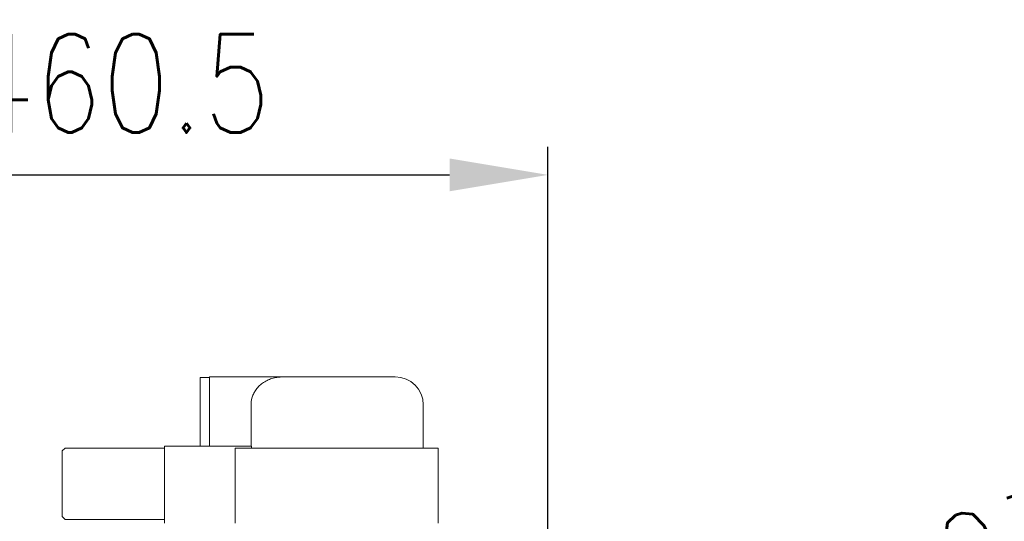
# Model space of a CAD drawing. Header units: millimetres. Extents: x 12388 to 56229, y -202 to 7369.
# Tile 23 of 88: x 15321 to 15846, y 5293 to 5561. Entities that reach past the tile are written whole.
import ezdxf

# ---------------------------------------------------------------- set-up
doc = ezdxf.new("R2010")
doc.units = ezdxf.units.MM
doc.header["$LTSCALE"] = 40
doc.layers.add('AM_5', color=3, linetype='Continuous', lineweight=25)
doc.styles.add('HHI_Dims', font='simplex.shx', dxfattribs={"width": 0.8, "bigfont": 'whgtxt.shx'})
doc.dimstyles.new('HHI_Standard$0', dxfattribs={"dimtxt": 3.5, "dimasz": 3.5, "dimexe": 1, "dimexo": 1, "dimgap": 1.5, "dimtad": 1, "dimdsep": 46, "dimtxsty": 'HHI_Dims', "dimcen": 0, "dimclrd": 1, "dimclre": 1, "dimclrt": 1, "dimadec": 0, "dimazin": 2, "dimtp": 0.1, "dimtm": 0.1, "dimtfac": 0.65, "dimtmove": 0, "dimatfit": 3, "dimldrblk": 'OPEN30', "dimfxl": 1, "dimlwd": -1, "dimlwe": -1, "dimarcsym": 1})
doc.dimstyles.new('HHI_Standard$4', dxfattribs={"dimtxt": 3.5, "dimasz": 3.5, "dimexe": 1, "dimexo": 1, "dimgap": 1.5, "dimtad": 1, "dimdsep": 46, "dimtxsty": 'HHI_Dims', "dimcen": 0, "dimclrd": 1, "dimclre": 1, "dimclrt": 1, "dimadec": 0, "dimazin": 2, "dimtp": 0.1, "dimtm": 0.1, "dimtfac": 0.65, "dimtmove": 2, "dimatfit": 3, "dimfxl": 1, "dimlwd": -1, "dimlwe": -1, "dimarcsym": 1})

# ---------------------------------------------------------------- blocks, each defined once
blk = doc.blocks.new('*D63')
at = {"layer": 'AM_5', "color": 1, "transparency": 16777216}
for p, q in [((15142.39, 5439.33), (15142.39, 5493.16)), ((15602.89, 5048.97), (15602.89, 5493.16)), ((15194.89, 5478.16), (15550.39, 5478.16))]:
    blk.add_line(p, q, dxfattribs=at)
for points in [[(15194.89, 5486.91), (15194.89, 5469.41), (15142.39, 5478.16)], [(15550.39, 5486.91), (15550.39, 5469.41), (15602.89, 5478.16)]]:
    blk.add_solid(points, dxfattribs=at)
at = {"layer": 'Defpoints', "color": 0, "transparency": 16777216}
for p in [(15602.89, 5478.16), (15142.39, 5424.33), (15602.89, 5033.97)]:
    blk.add_point(p, dxfattribs=at)
at = {"layer": 'AM_5', "color": 1, "transparency": 16777216, "insert": (15374.12, 5526.91), "char_height": 52.5, "attachment_point": 5, "style": 'HHI_Dims'}
blk.add_mtext('460.5', dxfattribs=at)
blk = doc.blocks.new('_Open30')
at = {"color": 0, "linetype": 'ByBlock', "lineweight": -2}
for p, q in [((-1, 0.268), (0, 0)), ((0, 0), (-1, -0.268)), ((0, 0), (-1, 0))]:
    blk.add_line(p, q, dxfattribs=at)
blk = doc.blocks.new('*D64')
at = {"layer": 'AM_5', "color": 1, "transparency": 16777216}
blk.add_line((15737.18, 5189.85), (16071.33, 5301.58), dxfattribs=at)
blk.add_solid([(16068.55, 5309.88), (16074.1, 5293.28), (16121.12, 5318.23)], dxfattribs=at)
at = {"layer": 'Defpoints', "color": 0, "transparency": 16777216}
for p in [(16121.12, 5318.23), (15142.39, 4990.97)]:
    blk.add_point(p, dxfattribs=at)
at = {"layer": 'AM_5', "color": 1, "transparency": 16777216, "insert": (15829.36, 5272.07), "char_height": 52.5, "attachment_point": 5, "rotation": 18.4884, "style": 'HHI_Dims'}
blk.add_mtext('R1032', dxfattribs=at)
blk = doc.blocks.new('top')
at = {"color": 7, "linetype": 'Continuous', "lineweight": 15}
for p, q in [((15417.391, 5333.468), (15417.391, 5370.065)), ((15417.391, 5370.065), (15422.391, 5370.065)), ((15422.391, 5333.468), (15422.391, 5370.468)), ((15422.391, 5370.468), (15461.769, 5370.468)), ((15461.769, 5370.468), (15521.391, 5370.468)), ((15444.531, 5355.468), (15444.531, 5333.468)), ((15536.391, 5332.468), (15536.391, 5355.468)), ((15345.391, 5332.518), (15343.891, 5331.018)), ((15343.891, 5295.918), (15343.891, 5331.018)), ((15398.391, 5332.518), (15345.391, 5332.518)), ((15444.757, 5333.468), (15398.391, 5333.468)), ((15398.391, 5333.468), (15398.391, 5292.468)), ((15436.085, 5332.468), (15436.085, 5292.468)), ((15436.085, 5332.468), (15544.391, 5332.468)), ((15444.757, 5333.468), (15444.757, 5332.468)), ((15544.391, 5292.468), (15544.391, 5332.468)), ((15343.891, 5295.918), (15345.391, 5294.418)), ((15345.391, 5294.418), (15398.391, 5294.418))]:
    blk.add_line(p, q, dxfattribs=at)
blk.add_arc((15521.391, 5355.468), 15, 0, 90, dxfattribs=at)
blk.add_open_spline([(15444.531, 5355.468), (15444.621, 5356.672), (15444.767, 5358.639), (15445.73, 5361.231), (15446.908, 5363.357), (15448.541, 5365.371), (15450.623, 5367.172), (15453.014, 5368.603), (15455.621, 5369.63), (15458.545, 5370.331), (15460.625, 5370.419), (15461.769, 5370.468)], degree=3, knots=[0, 0, 0, 0, 0.1416177, 0.2314282, 0.3237075, 0.4276522, 0.5356145, 0.6469555, 0.7548181, 0.8651822, 1, 1, 1, 1], dxfattribs=at)
at = {"layer": 'AM_5'}
dim = blk.add_linear_dim(base=(15602.891, 5478.159), p1=(15142.391, 5424.335), p2=(15602.891, 5033.968), dimstyle='HHI_Standard$0', override={"dimscale": 15}, dxfattribs=at)
dim.commit()
dim.dimension.update_dxf_attribs({"geometry": '*D63', "text_midpoint": (15374.122, 5478.159), "dimtype": 128})
dim = blk.add_radius_dim(center=(15142.391, 4990.968), mpoint=(16121.119, 5318.225), dimstyle='HHI_Standard$4', override={"dimscale": 15, "dimdec": 1, "dimsd1": 1, "dimtmove": 1}, dxfattribs=at)
dim.commit()
dim.dimension.update_dxf_attribs({"geometry": '*D64', "text_midpoint": (15844.822, 5225.84), "dimtype": 132})

msp = doc.modelspace()

# ---------------------------------------------------------------- block references
msp.add_blockref('top', (0, 0))

doc.saveas('drawing.dxf')
